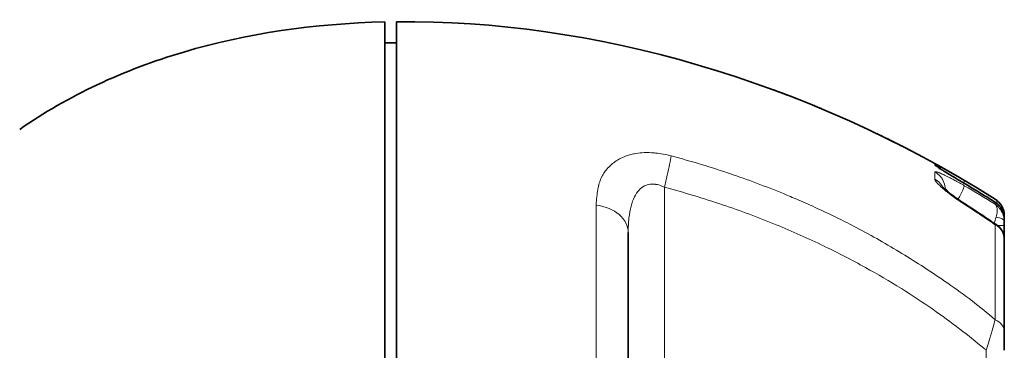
# Model space of a CAD drawing. Header units: millimetres. Extents: x 5 to 415, y 5 to 292.
# Tile 13 of 197: x 24 to 49, y 168 to 176. Entities that reach past the tile are written whole.
import ezdxf

# ---------------------------------------------------------------- set-up
doc = ezdxf.new("R2010")
doc.units = ezdxf.units.MM
doc.layers.add('Sichtbar (ISO)', color=7, linetype='Continuous', lineweight=35)
doc.layers.add('Sichtbar schmal (ISO)', color=7, linetype='Continuous', lineweight=18)

msp = doc.modelspace()

# ---------------------------------------------------------------- linework, layer by layer
at = {"layer": 'Sichtbar (ISO)'}
for p, q in [((33.45687171, 175.58066677), (33.75652441, 175.58066792)), ((43.28001423, 174.3876058), (43.28010967, 174.38757947)), ((47.61229155, 171.87452414), (47.61229155, 171.8778452)), ((49.10658155, 171.06349214), (49.10658155, 170.96231153)), ((49.10658155, 170.61908674), (49.10658155, 170.96231153)), ((39.6065836, 161.59989502), (39.6065836, 170.79090934)), ((49.10658155, 168.29167019), (49.10658155, 170.61908181)), ((49.10658155, 167.81252102), (49.10658155, 168.29166994))]:
    msp.add_line(p, q, dxfattribs=at)
msp.add_arc((48.60658155, 171.21025265), 0.5, 359.999946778, 57.763685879, dxfattribs=at)
for points in [[(33.45676371, 176.10600584), (31.67085876, 176.06423956), (29.95831536, 175.81223529), (28.37828936, 175.3446528)], [(33.75656489, 176.11103306), (38.67277295, 176.16114486), (44.11601295, 174.63356458), (48.8732878, 171.63318028)], [(33.75656489, 176.11103306), (33.75656649, 176.11103289), (33.75657504, 176.11103291), (33.75658645, 176.11103299)], [(28.37828936, 175.3446528), (26.85681775, 174.89439851), (25.45795087, 174.24453513), (24.23465758, 173.39016455)], [(49.10658155, 171.13645142), (49.10658156, 171.13690024), (49.10658094, 171.13734893), (49.10657969, 171.13779746)]]:
    msp.add_open_spline(points, degree=3, dxfattribs=at)
for points, knots in [([(33.4569462, 161.59985469), (33.456941, 163.07611942), (33.45693515, 164.53507331), (33.45692293, 167.21513788), (33.4569168, 168.42002435), (33.45690378, 170.71180214), (33.45689465, 172.18523538), (33.45687352, 174.76530964), (33.45686597, 175.2702547), (33.45685602, 175.8888706), (33.45684773, 176.10599398), (33.45676371, 176.10600584)], [0.000001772, 0.000001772, 0.000001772, 0.000001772, 0.442881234, 0.442881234, 0.8426640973, 0.8426640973, 1.265043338, 1.265043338, 1.7215078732, 1.7215078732, 3.044657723, 3.044657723, 3.044657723, 3.044657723]), ([(33.75656489, 176.11103306), (33.75654194, 176.11103316), (33.75653946, 176.09838689), (33.75653725, 176.07308029), (33.75653486, 176.04566481), (33.75653278, 176.00339104), (33.75653095, 175.94551353), (33.75652927, 175.89208814), (33.75652781, 175.82536724), (33.75652652, 175.74340008), (33.75652513, 175.65460231), (33.75652394, 175.54791135), (33.75652294, 175.42291576), (33.7565225, 175.3675331), (33.75652209, 175.30855692), (33.75652172, 175.24620476), (33.75652131, 175.17865659), (33.75652094, 175.10714632), (33.75652061, 175.03247164), (33.75652028, 174.95779696), (33.75651998, 174.87995788), (33.75651971, 174.80117363), (33.75651942, 174.71582402), (33.75651917, 174.62936515), (33.75651894, 174.53955334), (33.75651875, 174.4630273), (33.75651857, 174.38406695), (33.7565184, 174.30217933), (33.75651822, 174.21346775), (33.75651806, 174.12132069), (33.75651791, 174.02617477), (33.75651777, 173.93102885), (33.75651765, 173.83288407), (33.75651754, 173.73144367), (33.75651743, 173.6215499), (33.75651734, 173.50778835), (33.75651727, 173.39032241), (33.75651719, 173.25787775), (33.75651714, 173.12072373), (33.75651712, 172.97876208), (33.75651709, 172.82497029), (33.7565171, 172.66553621), (33.75651714, 172.50076043), (33.75651723, 172.18388393), (33.75651744, 171.8472526), (33.75651776, 171.49217595), (33.75651808, 171.1370993), (33.75651853, 170.76357734), (33.7565191, 170.36587952), (33.75651938, 170.1670306), (33.7565197, 169.96213773), (33.75652006, 169.75143655), (33.75652041, 169.54073536), (33.7565208, 169.32422587), (33.75652122, 169.10198229), (33.75652171, 168.84599736), (33.75652225, 168.58240506), (33.75652283, 168.31136986), (33.75652342, 168.04033466), (33.75652406, 167.76185657), (33.75652475, 167.47612246), (33.75652544, 167.19038835), (33.75652618, 166.89739823), (33.75652698, 166.59710865), (33.75652778, 166.29681907), (33.75652863, 165.98923002), (33.75652954, 165.67483418), (33.75653136, 165.04604249), (33.75653341, 164.39002357), (33.7565357, 163.70942726), (33.75653798, 163.02883086), (33.75654051, 162.32365707), (33.75654327, 161.59989463)], [0, 0, 0, 0, 0.0507020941, 0.0507020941, 0.0507020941, 0.1056293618, 0.1056293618, 0.1056293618, 0.156331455, 0.156331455, 0.156331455, 0.2112587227, 0.2112587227, 0.2112587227, 0.2355957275, 0.2355957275, 0.2355957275, 0.2619608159, 0.2619608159, 0.2619608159, 0.2883259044, 0.2883259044, 0.2883259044, 0.3168880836, 0.3168880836, 0.3168880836, 0.3412250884, 0.3412250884, 0.3412250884, 0.3675901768, 0.3675901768, 0.3675901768, 0.3939552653, 0.3939552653, 0.3939552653, 0.4225174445, 0.4225174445, 0.4225174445, 0.4547217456, 0.4547217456, 0.4547217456, 0.4896097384, 0.4896097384, 0.4896097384, 0.5567020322, 0.5567020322, 0.5567020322, 0.6237943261, 0.6237943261, 0.6237943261, 0.657340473, 0.657340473, 0.657340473, 0.6908866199, 0.6908866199, 0.6908866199, 0.7295257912, 0.7295257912, 0.7295257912, 0.7681649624, 0.7681649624, 0.7681649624, 0.8068041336, 0.8068041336, 0.8068041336, 0.8454433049, 0.8454433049, 0.8454433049, 0.9227216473, 0.9227216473, 0.9227216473, 1, 1, 1, 1]), ([(43.8716517, 174.16261753), (43.80676953, 174.18810228), (43.74170913, 174.21339196), (43.54430777, 174.28928633), (43.41182695, 174.33909919), (43.28010965, 174.38757935)], [0.477049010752, 0.477049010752, 0.477049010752, 0.477049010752, 0.49801072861, 0.49801072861, 0.540528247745, 0.540528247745, 0.540528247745, 0.540528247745]), ([(44.3007995, 173.99030868), (44.36086246, 173.96565411), (44.42053719, 173.94092701), (44.49705981, 173.90891578), (44.51434896, 173.90166243), (44.53159232, 173.89440813)], [0.11001924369, 0.11001924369, 0.11001924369, 0.11001924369, 0.129773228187, 0.129773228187, 0.135557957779, 0.135557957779, 0.135557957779, 0.135557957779]), ([(45.88440283, 173.28565186), (45.88505626, 173.28533832), (45.8857094, 173.2850249), (46.04893851, 173.20668712), (46.2065037, 173.12879246), (46.34083355, 173.06154109)], [0.30608350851, 0.30608350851, 0.30608350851, 0.30608350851, 0.306381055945, 0.306381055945, 0.380478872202, 0.380478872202, 0.380478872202, 0.380478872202]), ([(46.43949739, 173.0119732), (46.45013257, 173.00661219), (46.46055271, 173.00135397), (46.51676553, 172.97296115), (46.55697776, 172.95253404), (46.60336726, 172.92859218), (46.61501188, 172.92252594), (46.62575686, 172.91689712)], [0.399523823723, 0.399523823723, 0.399523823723, 0.399523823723, 0.406026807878, 0.406026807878, 0.435387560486, 0.435387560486, 0.446273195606, 0.446273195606, 0.446273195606, 0.446273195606]), ([(47.42740383, 172.43673524), (47.42740383, 172.43673524), (47.42757825, 172.43660896), (47.42921109, 172.43544748), (47.43291907, 172.43286239), (47.446076, 172.42399876), (47.45769915, 172.4163584), (47.49269589, 172.39384868), (47.51945347, 172.37699732), (47.59016015, 172.33310395), (47.63768037, 172.30402359), (47.75170014, 172.23484223), (47.82132744, 172.19295947), (47.95927079, 172.11038561), (48.02825065, 172.06926637), (48.09740794, 172.02816322)], [0.05293365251, 0.05293365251, 0.05293365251, 0.05293365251, 0.05461207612, 0.05461207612, 0.06143285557, 0.06143285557, 0.07200324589, 0.07200324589, 0.08805093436, 0.08805093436, 0.10957401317, 0.10957401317, 0.13597632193, 0.13597632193, 0.16018145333, 0.16018145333, 0.16018145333, 0.16018145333]), ([(47.53875132, 171.94557801), (47.53875132, 171.94557801), (47.53876943, 171.94555594), (47.53918837, 171.94505194), (47.54160944, 171.94221311), (47.55099328, 171.93215537), (47.55919214, 171.92378354), (47.58361015, 171.9002447), (47.60185952, 171.88354827), (47.65208541, 171.83977958), (47.68710152, 171.81083818), (47.77625034, 171.74051075), (47.83384202, 171.69740903), (47.96274333, 171.60567651), (48.03629586, 171.55599108), (48.11128658, 171.50819118)], [0.038584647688, 0.038584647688, 0.038584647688, 0.038584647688, 0.039213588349, 0.039213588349, 0.045930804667, 0.045930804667, 0.054858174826, 0.054858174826, 0.067416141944, 0.067416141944, 0.085294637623, 0.085294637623, 0.109198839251, 0.109198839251, 0.13596519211, 0.13596519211, 0.13596519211, 0.13596519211]), ([(48.09740902, 172.02816542), (48.15027593, 171.99674838), (48.20304507, 171.96516562), (48.30838576, 171.90166989), (48.36095729, 171.86975692), (48.46590072, 171.80560201), (48.5182726, 171.77336007), (48.62281467, 171.70854849), (48.67498485, 171.67597885), (48.77912149, 171.61051313), (48.83108794, 171.57761705), (48.88295151, 171.5445584)], [0.534520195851, 0.534520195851, 0.534520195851, 0.534520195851, 0.540766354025, 0.540766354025, 0.547012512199, 0.547012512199, 0.553258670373, 0.553258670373, 0.559504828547, 0.559504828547, 0.565750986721, 0.565750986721, 0.565750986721, 0.565750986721]), ([(48.11129033, 171.50819811), (48.16611165, 171.47326929), (48.22080213, 171.43813363), (48.32991832, 171.36745063), (48.38434403, 171.33190328), (48.4929276, 171.26039892), (48.54708547, 171.2244419), (48.65513029, 171.15212023), (48.70901724, 171.11575557), (48.81601095, 171.04296509), (48.86912027, 171.00654307), (48.92209371, 170.96992307)], [0.565554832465, 0.565554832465, 0.565554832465, 0.565554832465, 0.57307285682, 0.57307285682, 0.580590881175, 0.580590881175, 0.58810890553, 0.58810890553, 0.595626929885, 0.595626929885, 0.603074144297, 0.603074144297, 0.603074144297, 0.603074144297]), ([(48.88294705, 171.54456624), (48.93025472, 171.51441336), (48.97288828, 171.47544772), (49.04050225, 171.38707117), (49.06682479, 171.3369077), (49.08783925, 171.27093806), (49.09143095, 171.25772731), (49.09446783, 171.24433612)], [0, 0, 0, 0, 0.017938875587, 0.017938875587, 0.035318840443, 0.035318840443, 0.039567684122, 0.039567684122, 0.039567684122, 0.039567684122]), ([(49.10658094, 171.13779572), (49.10658125, 171.14810101), (49.1065816, 171.15862784), (49.10658153, 171.16912577), (49.10658144, 171.18221503), (49.10658155, 171.19525936), (49.10658155, 171.20842059)], [0.39932474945, 0.39932474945, 0.39932474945, 0.39932474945, 0.66666666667, 0.66666666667, 0.66666666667, 1, 1, 1, 1]), ([(49.10658155, 171.0634892), (49.10658155, 171.07246639), (49.10658155, 171.0808645), (49.10658155, 171.08871362), (49.10658155, 171.10748891), (49.10658155, 171.12312298), (49.10658155, 171.13645142)], [0.00001118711, 0.00001118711, 0.00001118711, 0.00001118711, 0.29481695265, 0.29481695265, 0.29481695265, 1, 1, 1, 1]), ([(48.92359371, 170.96891119), (48.96487953, 170.94030011), (49.00185377, 170.90383659), (49.05825554, 170.8228941), (49.07919543, 170.77802826), (49.10159101, 170.6950257), (49.10657888, 170.65700908), (49.10658155, 170.61909492)], [0, 0, 0, 0, 0.016003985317, 0.016003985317, 0.031146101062, 0.031146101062, 0.042911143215, 0.042911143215, 0.042911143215, 0.042911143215])]:
    msp.add_open_spline(points, degree=3, knots=knots, dxfattribs=at)
at = {"layer": 'Sichtbar schmal (ISO)'}
for p, q in [((40.25365788, 172.79795624), (40.25363825, 172.79795784)), ((39.1052464, 172.4267329), (39.10523934, 172.42672509)), ((40.51942454, 151.2124761), (40.51942481, 171.92869616)), ((48.09877998, 172.02664658), (48.09877774, 172.0266508)), ((48.88361254, 171.62556441), (48.88363013, 171.62554935)), ((48.43908001, 171.27736222), (48.47301995, 171.25493818)), ((48.50203859, 171.23571366), (48.53896298, 171.21116)), ((48.92594437, 171.31213012), (48.92595245, 171.31216532)), ((48.93285753, 170.96231153), (49.10658155, 170.96231153)), ((45.48350819, 170.85210399), (45.48359716, 170.8520573)), ((48.87334816, 170.4531776), (48.87339488, 170.4531776)), ((48.87340729, 170.5716337), (48.87335387, 170.57147507)), ((47.88616404, 169.35860791), (47.88616404, 169.35863541)), ((48.6501586, 167.81252125), (48.65015943, 155.38336759))]:
    msp.add_line(p, q, dxfattribs=at)
for centre, major_axis, ratio, start_param, end_param in [((47.84257282, 171.53908802), (0.25187584, 0.43192425), 0.0753621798, 4.9575825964, 6.2110940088), ((47.84257357, 171.67579901), (0.25356495, 0.43093482), 0.0751905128, 5.9644873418, 5.964680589), ((33.19906094, 146.57352979), (-0.00166358, 29.5888687), 0.9961944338, 5.7224567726, 5.7533366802), ((33.06471772, 146.54187633), (0.00152184, -29.61803961), 0.9961944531, 2.5761035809, 2.6070263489), ((33.42158645, 146.61151721), (-0.0017741, 29.32522797), 0.9961944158, 5.7257971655, 5.7568462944), ((38.6065836, 170.79091466), (1, -0.00001056), 0.7017002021, 0.000007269, 1.3805499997), ((47.84261978, 171.0865156), (0.26867055, 0.42168251), 0.0735848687, 0, 0.2409464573), ((47.84261978, 171.0865156), (0.26867055, 0.42168251), 0.0735848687, 6.0410512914, 6.0411353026), ((34.21712572, 149.55097421), (0.00562664, -25.99733426), 0.9961936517, 2.5676392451, 2.5682796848), ((34.21710491, 149.5509742), (-0.00562663, 25.99728595), 0.9961936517, 5.7051518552, 5.7063486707), ((42.40006226, 163.23944846), (12.13286342, -6.83630459), 0.7189263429, 1.438415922, 1.4654833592), ((48.80461647, 170.95165733), (-0.16104428, -0.49081351), 0.0453088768, 1.7230406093, 2.0537009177), ((48.80658156, 171.06347905), (0.3, 0.00000907), 0.3841370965, 6.2831498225, 7.5404875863), ((48.80658156, 171.20843363), (0.3, -0.0000161), 0.4409613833, 0.0000231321, 0.2904627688), ((48.5614177, 170.55624437), (0.36933729, 0.40703082), 0.3513017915, 0.0953899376, 0.2945563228), ((48.60658157, 168.29161356), (0.49999998, 0.00010817), 0.6935170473, 6.2830357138, 7.2910941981)]:
    msp.add_ellipse(centre, major_axis=major_axis, ratio=ratio, start_param=start_param, end_param=end_param, dxfattribs=at)
for points, knots in [([(40.68853894, 172.72232975), (40.55109769, 172.75673488), (40.42025904, 172.78072526), (40.2961095, 172.79387155), (40.26207859, 172.79747511), (40.22854524, 172.8002453), (40.19553473, 172.80217432), (40.11162646, 172.80707761), (40.03086925, 172.80658485), (39.95355246, 172.80116039), (39.88948513, 172.7966655), (39.82775775, 172.78877531), (39.76818561, 172.77785299), (39.72599193, 172.77011694), (39.68496171, 172.7608058), (39.64499779, 172.74980466), (39.56044494, 172.72652922), (39.48036815, 172.69580088), (39.40443138, 172.65561761), (39.39052993, 172.64826142), (39.3767512, 172.64059159), (39.36310995, 172.63260761), (39.27857182, 172.58312898), (39.19929551, 172.52152562), (39.12551901, 172.44751657), (39.11543419, 172.43739997), (39.10545292, 172.42705324), (39.09557413, 172.41647168)], [0, 0, 0, 0, 0.196215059, 0.196215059, 0.196215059, 0.25, 0.25, 0.25, 0.3867140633, 0.3867140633, 0.3867140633, 0.5, 0.5, 0.5, 0.5802380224, 0.5802380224, 0.5802380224, 0.75, 0.75, 0.75, 0.7810776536, 0.7810776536, 0.7810776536, 0.9736732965, 0.9736732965, 0.9736732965, 1, 1, 1, 1]), ([(40.51942483, 171.92869616), (40.54590809, 172.03030746), (40.57171861, 172.13515965), (40.59442018, 172.23361646), (40.61712176, 172.3320733), (40.63681297, 172.42428213), (40.65281373, 172.50743243), (40.66881449, 172.59058273), (40.68095829, 172.66421018), (40.68853893, 172.72232971)], [0.00000005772, 0.00000005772, 0.00000005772, 0.00000005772, 0.33333333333, 0.33333333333, 0.33333333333, 0.66666666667, 0.66666666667, 0.66666666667, 1, 1, 1, 1]), ([(45.3136405, 170.94241284), (45.16436001, 171.01898316), (45.01434727, 171.09406534), (44.86370893, 171.16753156), (44.51136034, 171.33937172), (44.15556158, 171.50235333), (43.79787802, 171.65485458), (43.7351566, 171.68159636), (43.67237593, 171.70801655), (43.60953686, 171.7341211), (43.16081539, 171.92052855), (42.70915348, 172.09086605), (42.25440557, 172.24692604), (42.24033676, 172.25175416), (42.22626504, 172.25656858), (42.21219044, 172.26136925), (41.70762045, 172.43347187), (41.19928725, 172.58790757), (40.68853893, 172.72232971)], [0, 0, 0, 0, 0.0998291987, 0.0998291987, 0.0998291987, 0.3333333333, 0.3333333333, 0.3333333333, 0.3742793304, 0.3742793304, 0.3742793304, 0.6666666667, 0.6666666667, 0.6666666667, 0.6757124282, 0.6757124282, 0.6757124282, 1, 1, 1, 1]), ([(39.09557413, 172.41647168), (39.03145322, 172.34914978), (38.97768658, 172.2744681), (38.93786105, 172.19655914), (38.93319082, 172.18742298), (38.92870869, 172.17824611), (38.92441906, 172.16903593), (38.88354946, 172.0812856), (38.86054078, 171.99060079), (38.84073924, 171.87832231), (38.84020522, 171.87529431), (38.83967305, 171.87225053), (38.83914285, 171.86919105), (38.82001338, 171.75880512), (38.80403654, 171.62780645), (38.79569166, 171.47995257)], [0, 0, 0, 0, 0.2983470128, 0.2983470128, 0.2983470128, 0.3333333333, 0.3333333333, 0.3333333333, 0.6666666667, 0.6666666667, 0.6666666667, 0.6756562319, 0.6756562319, 0.6756562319, 1, 1, 1, 1]), ([(47.35313825, 172.51974809), (47.35313931, 172.51375847), (47.35288209, 172.50526419), (47.3530713, 172.49383129), (47.35309724, 172.49226371), (47.35313127, 172.49064032), (47.35313109, 172.48899639)], [0, 0, 0, 0, 0.8794210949, 0.8794210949, 0.8794210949, 1, 1, 1, 1]), ([(47.35313861, 172.51974874), (47.35292504, 172.52025994), (47.35407465, 172.52003798), (47.35648046, 172.51910046), (47.35874087, 172.51821959), (47.36210885, 172.51670766), (47.36642503, 172.51465646), (47.37087363, 172.51254233), (47.37632847, 172.50985598), (47.38252951, 172.50673543), (47.38416504, 172.50591238), (47.38585236, 172.50505922), (47.38758593, 172.50417896), (47.39285495, 172.50150348), (47.39868084, 172.49850459), (47.40509973, 172.49516495), (47.41411403, 172.49047497), (47.42428958, 172.48511802), (47.43596678, 172.47890586), (47.44779186, 172.47261503), (47.46116351, 172.46544428), (47.47665714, 172.45706298), (47.47936358, 172.45559892), (47.48213516, 172.45409766), (47.48497551, 172.45255707), (47.49816807, 172.44540147), (47.51254253, 172.43756981), (47.52769776, 172.42927262), (47.547226, 172.41858129), (47.56806133, 172.40711013), (47.58874195, 172.39566585), (47.60869273, 172.38462546), (47.62847737, 172.3736229), (47.64645954, 172.36358449), (47.65131254, 172.36087534), (47.65607417, 172.35821357), (47.66076858, 172.35558634), (47.68984817, 172.33931199), (47.7160563, 172.32455432), (47.74787097, 172.30653712), (47.76498701, 172.29684401), (47.78378414, 172.28616983), (47.8059046, 172.27355391), (47.81957155, 172.26575926), (47.83435689, 172.25730992), (47.85022547, 172.24821671), (47.88411, 172.22879977), (47.92299335, 172.20641332), (47.96604618, 172.18143643), (48.00591417, 172.15830721), (48.04935037, 172.13295995), (48.09500124, 172.10611911)], [0, 0, 0, 0, 0.0632236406, 0.0632236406, 0.0632236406, 0.1226264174, 0.1226264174, 0.1226264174, 0.1838517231, 0.1838517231, 0.1838517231, 0.2, 0.2, 0.2, 0.2490811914, 0.2490811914, 0.2490811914, 0.3180078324, 0.3180078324, 0.3180078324, 0.3878073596, 0.3878073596, 0.3878073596, 0.4, 0.4, 0.4, 0.4566312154, 0.4566312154, 0.4566312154, 0.5296032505, 0.5296032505, 0.5296032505, 0.6, 0.6, 0.6, 0.6189985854, 0.6189985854, 0.6189985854, 0.7366854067, 0.7366854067, 0.7366854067, 0.8, 0.8, 0.8, 0.8391183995, 0.8391183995, 0.8391183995, 0.922648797, 0.922648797, 0.922648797, 1, 1, 1, 1]), ([(47.35311829, 172.48900932), (47.35293664, 172.48807635), (47.35432787, 172.48626669), (47.35723036, 172.48359414), (47.36001438, 172.48103069), (47.36418764, 172.47767367), (47.36960293, 172.47362228), (47.37430498, 172.4701045), (47.37994236, 172.46606411), (47.386355, 172.46159206), (47.3878843, 172.46052556), (47.38946507, 172.45943073), (47.39109777, 172.45830719), (47.39744276, 172.45394092), (47.40455891, 172.44914807), (47.41253309, 172.44387319)], [0, 0, 0, 0, 0.07163237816, 0.07163237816, 0.07163237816, 0.14034088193, 0.14034088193, 0.14034088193, 0.2, 0.2, 0.2, 0.21422763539, 0.21422763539, 0.21422763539, 0.26951885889, 0.26951885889, 0.26951885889, 0.26951885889]), ([(48.09542371, 172.02866356), (48.05319035, 172.05375103), (48.01281318, 172.07780347), (47.975305, 172.1001913), (47.93605623, 172.12361806), (47.89995098, 172.14522025), (47.86757994, 172.16460182), (47.84924256, 172.17558099), (47.83209297, 172.18585339), (47.81617708, 172.19538114), (47.8000332, 172.20504538), (47.78533412, 172.2138559), (47.7715634, 172.22212115), (47.74084527, 172.24055832), (47.71465556, 172.25633255), (47.68817507, 172.27239307), (47.67441945, 172.2807359), (47.66060329, 172.28914642), (47.6462626, 172.29792082), (47.63727322, 172.303421), (47.6279699, 172.30911496), (47.61851055, 172.3149104), (47.59887211, 172.32694224), (47.57858153, 172.33940125), (47.55892328, 172.35152801), (47.54098708, 172.36259247), (47.52358347, 172.3733767), (47.50742615, 172.38344268), (47.49827575, 172.38914337), (47.48951881, 172.39461696), (47.48123363, 172.39981154), (47.47471784, 172.40389677), (47.46855745, 172.40777789), (47.46271814, 172.41147485), (47.44862461, 172.42039769), (47.43639475, 172.4282514), (47.42562065, 172.43527579), (47.41441043, 172.44258452), (47.40476969, 172.44899874), (47.39639855, 172.45470147), (47.39227137, 172.45751306), (47.38845575, 172.46015014), (47.38493437, 172.46262465), (47.38121044, 172.46524149), (47.37776282, 172.46770351), (47.37462709, 172.46999069), (47.36813009, 172.47472956), (47.36297673, 172.47871468), (47.35936881, 172.48181495), (47.3551917, 172.48540431), (47.35309089, 172.4878051), (47.35313139, 172.48899694)], [0, 0, 0, 0, 0.0757814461, 0.0757814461, 0.0757814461, 0.155079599, 0.155079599, 0.155079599, 0.2, 0.2, 0.2, 0.2455638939, 0.2455638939, 0.2455638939, 0.3472025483, 0.3472025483, 0.3472025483, 0.4, 0.4, 0.4, 0.4330957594, 0.4330957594, 0.4330957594, 0.5018054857, 0.5018054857, 0.5018054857, 0.5644962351, 0.5644962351, 0.5644962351, 0.6, 0.6, 0.6, 0.6279215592, 0.6279215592, 0.6279215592, 0.6953118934, 0.6953118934, 0.6953118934, 0.7654300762, 0.7654300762, 0.7654300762, 0.8, 0.8, 0.8, 0.8365582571, 0.8365582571, 0.8365582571, 0.9123043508, 0.9123043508, 0.9123043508, 1, 1, 1, 1]), ([(47.51236425, 172.38154761), (47.50551937, 172.39066422), (47.4983474, 172.39956769), (47.49085314, 172.40825141), (47.45209482, 172.45316128), (47.40423994, 172.49167296), (47.35313822, 172.51974804)], [0.60221371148, 0.60221371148, 0.60221371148, 0.60221371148, 0.66666666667, 0.66666666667, 0.66666666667, 1, 1, 1, 1]), ([(47.3535092, 172.31298919), (47.35339447, 172.31612053), (47.35474699, 172.31841712), (47.3573864, 172.3199035), (47.36007624, 172.32141829), (47.36410082, 172.32209289), (47.3691756, 172.32206991), (47.37283235, 172.32205336), (47.37703347, 172.32167558), (47.38163762, 172.32100921), (47.38376743, 172.32070096), (47.38600278, 172.32031834), (47.38834629, 172.31986177), (47.39613547, 172.31834426), (47.40509008, 172.31602856), (47.41549532, 172.31281092), (47.42593282, 172.30958331), (47.4378394, 172.30544448), (47.45176141, 172.30010607), (47.4536318, 172.29938887), (47.45553891, 172.29864974), (47.45748428, 172.29788779), (47.46946143, 172.29319669), (47.48270625, 172.28776742), (47.49683019, 172.28175252), (47.51341297, 172.27469049), (47.53120696, 172.26682028), (47.54928046, 172.25861742), (47.56105917, 172.25327152), (47.57294999, 172.24778932), (47.58466005, 172.24233489), (47.59299542, 172.23845236), (47.60126858, 172.23456092), (47.60947393, 172.23066646), (47.63354789, 172.21924037), (47.65703357, 172.20779435), (47.6799749, 172.19635477), (47.69141146, 172.19065199), (47.70271417, 172.18494935), (47.71390136, 172.1792409), (47.73054789, 172.17074674), (47.74703643, 172.16217011), (47.76468926, 172.15286218), (47.79080877, 172.13908996), (47.81945012, 172.1237525), (47.85593873, 172.10385191), (47.8893553, 172.0856268), (47.92895443, 172.0638431), (47.97397476, 172.03850703), (48.01133768, 172.01748032), (48.0524212, 171.99401092), (48.09613743, 171.96852107)], [0, 0, 0, 0, 0.06053018, 0.06053018, 0.06053018, 0.1222169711, 0.1222169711, 0.1222169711, 0.1666666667, 0.1666666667, 0.1666666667, 0.1872283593, 0.1872283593, 0.1872283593, 0.25556991, 0.25556991, 0.25556991, 0.3241233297, 0.3241233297, 0.3241233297, 0.3333333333, 0.3333333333, 0.3333333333, 0.3900369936, 0.3900369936, 0.3900369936, 0.456612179, 0.456612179, 0.456612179, 0.5, 0.5, 0.5, 0.5308839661, 0.5308839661, 0.5308839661, 0.6214955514, 0.6214955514, 0.6214955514, 0.6666666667, 0.6666666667, 0.6666666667, 0.733881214, 0.733881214, 0.733881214, 0.8333333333, 0.8333333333, 0.8333333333, 0.9244123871, 0.9244123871, 0.9244123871, 1, 1, 1, 1]), ([(47.35350942, 172.3129896), (47.35350722, 172.28081126), (47.35354514, 172.24535275), (47.35353593, 172.20692857), (47.35353018, 172.18294631), (47.35350757, 172.15781147), (47.35350942, 172.1314932)], [0, 0, 0, 0, 0.6157084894, 0.6157084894, 0.6157084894, 1, 1, 1, 1]), ([(48.09612088, 171.5007279), (48.04677656, 171.53234364), (48.0003026, 171.56332988), (47.95786878, 171.59238908), (47.91349754, 171.62277506), (47.87353498, 171.65105076), (47.83839234, 171.67622791), (47.83337446, 171.67982285), (47.82845364, 171.68335531), (47.82363013, 171.68682302), (47.78979607, 171.71114693), (47.76140371, 171.73209472), (47.73461455, 171.75235021), (47.7052576, 171.77454724), (47.6777607, 171.79595868), (47.6486559, 171.81970036), (47.62512755, 171.83889317), (47.60003438, 171.85968751), (47.57555719, 171.88055688), (47.5547209, 171.898322), (47.53433669, 171.91613509), (47.5154304, 171.93314528), (47.50400189, 171.94342762), (47.4931053, 171.95341933), (47.48288904, 171.96296436), (47.47707649, 171.96839501), (47.4715182, 171.97367304), (47.46619875, 171.97880597), (47.45156326, 171.99292829), (47.43873708, 172.00594993), (47.42744334, 172.01802073), (47.41618754, 172.03005098), (47.40645135, 172.04113829), (47.39801593, 172.05142057), (47.39313197, 172.05737385), (47.38868451, 172.06305741), (47.3846444, 172.06849269), (47.38149141, 172.0727345), (47.37856863, 172.07683041), (47.37588264, 172.08077468), (47.36908071, 172.09076303), (47.36380343, 172.09977488), (47.36010339, 172.10773562), (47.35573505, 172.11713421), (47.35356773, 172.12506419), (47.35350935, 172.13149307)], [0.00000000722, 0.00000000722, 0.00000000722, 0.00000000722, 0.09111772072, 0.09111772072, 0.09111772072, 0.18639564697, 0.18639564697, 0.18639564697, 0.2, 0.2, 0.2, 0.29542657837, 0.29542657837, 0.29542657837, 0.4, 0.4, 0.4, 0.48453727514, 0.48453727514, 0.48453727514, 0.55649991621, 0.55649991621, 0.55649991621, 0.6, 0.6, 0.6, 0.62474941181, 0.62474941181, 0.62474941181, 0.69284283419, 0.69284283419, 0.69284283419, 0.76070748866, 0.76070748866, 0.76070748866, 0.8, 0.8, 0.8, 0.83066478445, 0.83066478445, 0.83066478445, 0.90831946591, 0.90831946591, 0.90831946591, 1, 1, 1, 1]), ([(47.55687047, 171.92626672), (47.5538067, 171.93211173), (47.55062612, 171.93789083), (47.54733105, 171.94360141), (47.53110424, 171.97172354), (47.51210524, 171.99819223), (47.49047603, 172.02273265), (47.45165004, 172.06678447), (47.40405465, 172.10419799), (47.35350935, 172.13149307)], [0.44326546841, 0.44326546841, 0.44326546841, 0.44326546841, 0.4809730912, 0.4809730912, 0.4809730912, 0.66666666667, 0.66666666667, 0.66666666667, 1, 1, 1, 1]), ([(47.61229155, 171.87784508), (47.61229148, 171.93553441), (47.60165682, 171.99563743), (47.58090066, 172.05104755), (47.5601445, 172.10645768), (47.52987092, 172.15732848), (47.4910591, 172.2020875), (47.45224728, 172.24684652), (47.40450706, 172.2850656), (47.35350941, 172.31298957)], [0.00000000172, 0.00000000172, 0.00000000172, 0.00000000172, 0.33333333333, 0.33333333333, 0.33333333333, 0.66666666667, 0.66666666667, 0.66666666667, 1, 1, 1, 1]), ([(39.6065836, 170.7909092), (39.60658514, 170.91581458), (39.61731491, 171.14727225), (39.66966803, 171.44956776), (39.7550186, 171.68791305), (39.8696851, 171.86111938), (40.00732623, 171.96897455), (40.16232968, 172.01644761), (40.33507217, 172.00725683), (40.4567562, 171.96158173), (40.51942481, 171.92869611)], [0.00000004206, 0.00000004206, 0.00000004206, 0.00000004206, 0.16539309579, 0.31483061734, 0.44974376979, 0.57210952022, 0.68342889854, 0.78497129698, 0.88683854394, 1, 1, 1, 1]), ([(40.34247359, 171.9959654), (40.33783669, 171.99703382), (40.33320477, 171.99804476), (40.32857887, 171.99899783), (40.32507692, 171.99971933), (40.32157838, 172.00040766), (40.31808366, 172.00106293), (40.31028612, 172.00252498), (40.30250775, 172.00382132), (40.29475178, 172.00494911)], [0.135105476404, 0.135105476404, 0.135105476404, 0.135105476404, 0.145771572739, 0.145771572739, 0.145771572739, 0.153846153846, 0.153846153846, 0.153846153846, 0.17186244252, 0.17186244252, 0.17186244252, 0.17186244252]), ([(40.51942489, 171.92869617), (41.01441705, 171.79878411), (41.50516543, 171.65181914), (41.9903421, 171.48830628), (42.44556183, 171.33488942), (42.89587667, 171.16690506), (43.34030244, 170.9845346), (43.74958993, 170.81658316), (44.15388278, 170.63643056), (44.55224912, 170.44408789), (44.90549693, 170.27352975), (45.25408467, 170.09338644), (45.59725198, 169.90356152), (45.90478447, 169.7334482), (46.20796382, 169.55555957), (46.5061277, 169.36975404), (46.77439006, 169.20258213), (47.03859247, 169.02900161), (47.29817072, 168.84888072), (47.53159269, 168.68690963), (47.76127545, 168.51964984), (47.98673728, 168.3469908), (48.19070177, 168.19079446), (48.39121187, 168.03017941), (48.58787474, 167.86507162), (48.60867922, 167.84760527), (48.62944065, 167.83008865), (48.65015844, 167.81252166)], [0, 0, 0, 0, 0.1671058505, 0.1671058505, 0.1671058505, 0.3238938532, 0.3238938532, 0.3238938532, 0.468285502, 0.468285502, 0.468285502, 0.5963235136, 0.5963235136, 0.5963235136, 0.7110659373, 0.7110659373, 0.7110659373, 0.8143013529, 0.8143013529, 0.8143013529, 0.9071342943, 0.9071342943, 0.9071342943, 0.9911158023, 0.9911158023, 0.9911158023, 1, 1, 1, 1]), ([(47.61229155, 171.87784496), (47.61229164, 171.880878), (47.61324905, 171.88542341), (47.61759964, 171.88763368), (47.62488388, 171.88512504), (47.6351856, 171.87773254), (47.6484703, 171.86538565), (47.66471357, 171.84803744), (47.68404294, 171.82545929), (47.69969104, 171.80595345), (47.70865177, 171.79444948), (47.70972937, 171.79306151)], [0.00000004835, 0.00000004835, 0.00000004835, 0.00000004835, 0.06177798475, 0.12275738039, 0.18486941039, 0.24810473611, 0.31266161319, 0.37866358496, 0.44704609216, 0.51970916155, 0.5295833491, 0.5295833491, 0.5295833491, 0.5295833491]), ([(48.0787058, 172.03927748), (48.08056436, 172.04368335), (48.08229054, 172.04789066), (48.08387971, 172.05189148), (48.08600941, 172.0572531), (48.08789438, 172.06224658), (48.08952641, 172.0668588), (48.09760961, 172.08970249), (48.09944312, 172.10309687), (48.09500135, 172.10611903)], [0.66185993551, 0.66185993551, 0.66185993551, 0.66185993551, 0.69952456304, 0.69952456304, 0.69952456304, 0.75, 0.75, 0.75, 0.99999785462, 0.99999785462, 0.99999785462, 0.99999785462]), ([(48.87322863, 171.63227384), (48.89588311, 171.61776206), (48.91198218, 171.59460053), (48.92161924, 171.56632894), (48.92757797, 171.54884821), (48.93122496, 171.52965476), (48.93266408, 171.5083489)], [0, 0, 0, 0, 0.33333333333, 0.33333333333, 0.33333333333, 0.53943804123, 0.53943804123, 0.53943804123, 0.53943804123]), ([(48.87323073, 171.63227718), (48.89532366, 171.61829168), (48.91614243, 171.60268833), (48.93531376, 171.58591151), (48.95367021, 171.5698478), (48.97052305, 171.55271382), (48.98566589, 171.53506474), (48.9917155, 171.52801389), (48.99749417, 171.52088145), (49.00299823, 171.51370421), (49.0109408, 171.50334716), (49.01831581, 171.49289629), (49.02519916, 171.48233364), (49.03648002, 171.4650229), (49.04644855, 171.44742154), (49.05533936, 171.42928883), (49.06402117, 171.41158239), (49.07167882, 171.39336636), (49.07836952, 171.37426523), (49.08428216, 171.35738537), (49.08939842, 171.33988297), (49.09358499, 171.32184789), (49.09777813, 171.30378445), (49.10103843, 171.28518641), (49.10324316, 171.26617408), (49.10543552, 171.24726846), (49.10658406, 171.22795347), (49.10658155, 171.20842059)], [0, 0, 0, 0, 0.1424491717, 0.1424491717, 0.1424491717, 0.2788434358, 0.2788434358, 0.2788434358, 0.3333333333, 0.3333333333, 0.3333333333, 0.4119644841, 0.4119644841, 0.4119644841, 0.5408302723, 0.5408302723, 0.5408302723, 0.6666666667, 0.6666666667, 0.6666666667, 0.7778695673, 0.7778695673, 0.7778695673, 0.8892473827, 0.8892473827, 0.8892473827, 1, 1, 1, 1]), ([(38.79569166, 171.47995257), (38.79569166, 171.37911825), (38.7956917, 171.27657191), (38.79569172, 171.17234192), (38.79569181, 170.82856564), (38.79569174, 170.46647375), (38.79569172, 170.08112485), (38.79569171, 169.8884504), (38.79569172, 169.68996172), (38.79569172, 169.48589019), (38.79569172, 169.28181866), (38.79569172, 169.07216428), (38.79569172, 168.8570085), (38.79569172, 168.60918746), (38.79569172, 168.35406775), (38.79569172, 168.09179918), (38.79569172, 167.82953062), (38.79569172, 167.5601132), (38.79569172, 167.28371949), (38.79569172, 167.00732578), (38.79569172, 166.72395578), (38.79569172, 166.43357378), (38.79569172, 166.14319179), (38.79569172, 165.84579779), (38.79569172, 165.54182812), (38.79569174, 164.93388879), (38.79569179, 164.29964676), (38.79569172, 163.64140893), (38.79569165, 162.98317102), (38.79569145, 162.30093731), (38.79569145, 161.59989485)], [0, 0, 0, 0, 0.0438741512, 0.0438741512, 0.0438741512, 0.1885819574, 0.1885819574, 0.1885819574, 0.2609358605, 0.2609358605, 0.2609358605, 0.3332897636, 0.3332897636, 0.3332897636, 0.4166285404, 0.4166285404, 0.4166285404, 0.4999673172, 0.4999673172, 0.4999673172, 0.583306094, 0.583306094, 0.583306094, 0.6666448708, 0.6666448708, 0.6666448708, 0.8333224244, 0.8333224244, 0.8333224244, 1, 1, 1, 1]), ([(48.23443535, 171.41119285), (48.23569222, 171.41038576), (48.23694982, 171.40957681), (48.2382072, 171.4087652), (48.23946459, 171.40795359), (48.24072175, 171.40713931), (48.24198155, 171.40632481), (48.24324134, 171.4055103), (48.24450376, 171.40469557), (48.24576786, 171.4038798)], [0, 0, 0, 0, 0.33333333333, 0.33333333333, 0.33333333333, 0.66666666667, 0.66666666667, 0.66666666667, 0.99999999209, 0.99999999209, 0.99999999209, 0.99999999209]), ([(48.24576786, 171.4038798), (48.2473181, 171.40287691), (48.24888559, 171.40186277), (48.25051756, 171.40080633), (48.25214954, 171.3997499), (48.25384599, 171.39865115), (48.25546524, 171.39760321), (48.25708448, 171.39655526), (48.25862651, 171.39555813), (48.26014707, 171.39458855)], [0, 0, 0, 0, 0.33333333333, 0.33333333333, 0.33333333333, 0.66666666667, 0.66666666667, 0.66666666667, 0.9999999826, 0.9999999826, 0.9999999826, 0.9999999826]), ([(48.27408036, 171.38555579), (48.27554136, 171.38459665), (48.277048, 171.38362062), (48.27865081, 171.38258091), (48.2802551, 171.38154024), (48.28195571, 171.38043575), (48.28357041, 171.37938707), (48.28518511, 171.3783384), (48.2867139, 171.37734555), (48.28821755, 171.37636867)], [0.00030783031, 0.00030783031, 0.00030783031, 0.00030783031, 0.33333333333, 0.33333333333, 0.33333333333, 0.66666666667, 0.66666666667, 0.66666666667, 1, 1, 1, 1]), ([(48.28821755, 171.37636867), (48.28951971, 171.37552469), (48.29081999, 171.37468159), (48.29211744, 171.37383854), (48.2934149, 171.37299549), (48.29470952, 171.37215249), (48.29600419, 171.371312), (48.29729886, 171.37047152), (48.29859358, 171.36963356), (48.29988739, 171.3687973)], [0, 0, 0, 0, 0.3333333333, 0.3333333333, 0.3333333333, 0.6666666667, 0.6666666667, 0.6666666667, 1, 1, 1, 1]), ([(48.31789472, 171.35700196), (48.31583732, 171.35834211), (48.31379997, 171.35967162), (48.31181486, 171.36096979), (48.30982975, 171.36226795), (48.30789689, 171.36353479), (48.30591971, 171.36483247), (48.30394254, 171.36613015), (48.30192104, 171.36745868), (48.29988739, 171.3687973)], [0, 0, 0, 0, 0.33333333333, 0.33333333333, 0.33333333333, 0.66666666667, 0.66666666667, 0.66666666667, 0.99999999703, 0.99999999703, 0.99999999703, 0.99999999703]), ([(49.10657969, 171.13779746), (49.10642101, 171.19486666), (49.09614836, 171.24958166), (49.07861315, 171.29884095), (49.06094011, 171.34848741), (49.03680087, 171.39277464), (49.00302415, 171.43558785), (48.96924745, 171.47840105), (48.9248707, 171.51887417), (48.87324424, 171.54999956)], [0.00259941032, 0.00259941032, 0.00259941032, 0.00259941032, 0.33333333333, 0.33333333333, 0.33333333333, 0.66666666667, 0.66666666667, 0.66666666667, 0.99999990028, 0.99999990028, 0.99999990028, 0.99999990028]), ([(49.10658155, 171.06348799), (49.10658142, 171.08205479), (49.10457301, 171.1190022), (49.09568371, 171.1738592), (49.08073651, 171.22856098), (49.05885935, 171.28395046), (49.02867922, 171.34023972), (48.98857042, 171.39671064), (48.93691112, 171.45166182), (48.89595607, 171.48386898), (48.87325705, 171.4990019)], [0.00001453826, 0.00001453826, 0.00001453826, 0.00001453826, 0.10454009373, 0.20858021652, 0.31584639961, 0.42948109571, 0.55283395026, 0.68834825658, 0.83709113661, 1, 1, 1, 1]), ([(48.89909322, 171.17310599), (48.91340974, 171.22386318), (48.92270812, 171.27126223), (48.92594462, 171.31207608), (48.92918112, 171.35288993), (48.92682879, 171.38774439), (48.91871581, 171.41966614), (48.91060284, 171.4515879), (48.89608985, 171.4796131), (48.87325715, 171.49900154)], [0, 0, 0, 0, 0.3333333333, 0.3333333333, 0.3333333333, 0.6666666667, 0.6666666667, 0.6666666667, 1, 1, 1, 1]), ([(48.31789472, 171.35700196), (48.31998376, 171.35564031), (48.32198305, 171.35433636), (48.32347345, 171.35336501), (48.32496385, 171.35239366), (48.32594544, 171.35175502), (48.32767585, 171.3506247), (48.32940625, 171.34949438), (48.33188562, 171.34787261), (48.33668991, 171.34474082)], [0.00000000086, 0.00000000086, 0.00000000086, 0.00000000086, 0.33333333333, 0.33333333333, 0.33333333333, 0.66666666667, 0.66666666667, 0.66666666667, 1, 1, 1, 1]), ([(48.36358807, 171.32715611), (48.37092316, 171.32234108), (48.37566997, 171.31922312), (48.38085909, 171.31580205), (48.38604821, 171.31238099), (48.3916792, 171.30865613), (48.39696656, 171.30514973), (48.40225391, 171.30164333), (48.40719779, 171.29835563), (48.41206015, 171.29511276)], [0, 0, 0, 0, 0.3333333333, 0.3333333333, 0.3333333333, 0.6666666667, 0.6666666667, 0.6666666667, 1, 1, 1, 1]), ([(48.41206015, 171.29511276), (48.41333587, 171.29428031), (48.4146124, 171.29344558), (48.41588852, 171.2926075), (48.41716464, 171.29176942), (48.41844035, 171.29092801), (48.41971932, 171.29008639), (48.42099828, 171.28924477), (48.42228051, 171.28840295), (48.42356477, 171.28755987)], [0.0000000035, 0.0000000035, 0.0000000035, 0.0000000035, 0.33333333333, 0.33333333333, 0.33333333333, 0.66666666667, 0.66666666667, 0.66666666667, 1, 1, 1, 1]), ([(48.42356477, 171.28755987), (48.42528774, 171.28642532), (48.42699796, 171.28529911), (48.42865584, 171.28420661), (48.43031373, 171.28311411), (48.43191929, 171.28205533), (48.43359132, 171.28095418), (48.43526336, 171.27985302), (48.43700189, 171.2787095), (48.43907122, 171.27734862)], [0.00000000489, 0.00000000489, 0.00000000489, 0.00000000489, 0.33333333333, 0.33333333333, 0.33333333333, 0.66666666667, 0.66666666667, 0.66666666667, 1, 1, 1, 1]), ([(48.4890011, 171.24434183), (48.49097911, 171.24302522), (48.49244629, 171.24205988), (48.49379219, 171.24116967), (48.49513809, 171.24027946), (48.49636269, 171.23946436), (48.49770985, 171.23857128), (48.49905699, 171.23767821), (48.50052668, 171.23670714), (48.50203161, 171.2357041)], [0, 0, 0, 0, 0.33333333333, 0.33333333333, 0.33333333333, 0.66666666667, 0.66666666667, 0.66666666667, 0.99999668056, 0.99999668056, 0.99999668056, 0.99999668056]), ([(47.01235774, 169.95021551), (46.82573983, 170.07004932), (46.63842729, 170.186756), (46.4499555, 170.3005409), (46.26148372, 170.41432581), (46.07184303, 170.52517561), (45.88271262, 170.63203726), (45.69358222, 170.73889891), (45.50498207, 170.84180379), (45.31364066, 170.94241311)], [0, 0, 0, 0, 0.3333333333, 0.3333333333, 0.3333333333, 0.6666666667, 0.6666666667, 0.6666666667, 1, 1, 1, 1]), ([(48.8733284, 170.98341676), (48.87333564, 170.98193741), (48.87334289, 170.9804377), (48.87334971, 170.97893642), (48.87354655, 170.93563577), (48.87340079, 170.89103), (48.87334971, 170.84409745), (48.87329863, 170.79716489), (48.87333603, 170.74789983), (48.87334971, 170.69598953), (48.87336453, 170.63975337), (48.87335329, 170.58041408), (48.87334971, 170.51835901), (48.87334666, 170.46548369), (48.87334888, 170.41063645), (48.87334971, 170.35440707), (48.87335061, 170.2934919), (48.87334996, 170.23095465), (48.87334971, 170.16650227), (48.87334947, 170.1020499), (48.87334962, 170.03568239), (48.87334971, 169.96730677), (48.87334981, 169.89323317), (48.87334985, 169.81680283), (48.87334971, 169.73791984), (48.87334955, 169.64897804), (48.87334917, 169.55691822), (48.87334971, 169.4615756), (48.87335031, 169.35828775), (48.87335196, 169.25114711), (48.87334971, 169.13968961), (48.8733462, 168.96553353), (48.87333345, 168.78083809), (48.8733336, 168.58493146)], [0, 0, 0, 0, 0.0029540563, 0.0029540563, 0.0029540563, 0.0881561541, 0.0881561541, 0.0881561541, 0.173358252, 0.173358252, 0.173358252, 0.2656605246, 0.2656605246, 0.2656605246, 0.3443086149, 0.3443086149, 0.3443086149, 0.4295107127, 0.4295107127, 0.4295107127, 0.5147128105, 0.5147128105, 0.5147128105, 0.6070150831, 0.6070150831, 0.6070150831, 0.7110873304, 0.7110873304, 0.7110873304, 0.823832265, 0.823832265, 0.823832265, 1, 1, 1, 1]), ([(48.87333564, 170.98340843), (48.90756972, 170.96681555), (48.96730285, 170.92780848), (49.03498648, 170.85385677), (49.07842772, 170.7752646), (49.1017054, 170.69680892), (49.10658023, 170.64429015), (49.10658155, 170.619084)], [0.0000230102, 0.0000230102, 0.0000230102, 0.0000230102, 0.24483621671, 0.46440563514, 0.661798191, 0.83956124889, 0.99999867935, 0.99999867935, 0.99999867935, 0.99999867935]), ([(48.91546602, 170.97379627), (48.91748583, 170.97275046), (48.91942971, 170.97163028), (48.92130105, 170.97043615), (48.92207773, 170.96994053), (48.92284193, 170.96943213), (48.92359367, 170.96891108)], [0.00000000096, 0.00000000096, 0.00000000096, 0.00000000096, 0.041983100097, 0.041983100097, 0.041983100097, 0.059407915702, 0.059407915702, 0.059407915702, 0.059407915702]), ([(47.01235774, 169.95021551), (47.24295501, 169.80229435), (47.46539724, 169.65267409), (47.67780858, 169.50511841), (47.89021991, 169.35756273), (48.09268721, 169.21218591), (48.29140121, 169.05984508), (48.49011521, 168.90750425), (48.68498098, 168.74809099), (48.8733336, 168.58493146)], [0, 0, 0, 0, 0.3333333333, 0.3333333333, 0.3333333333, 0.6666666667, 0.6666666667, 0.6666666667, 1, 1, 1, 1]), ([(48.873333, 168.5849308), (48.8584075, 168.52403758), (48.83826213, 168.45161162), (48.81551462, 168.37103563), (48.79276711, 168.29045964), (48.76765298, 168.20197939), (48.73945231, 168.10766416), (48.73043924, 168.07752054), (48.72110631, 168.04677537), (48.71160196, 168.01560403), (48.69136848, 167.94924453), (48.67035401, 167.88096065), (48.6501586, 167.81252127)], [0, 0, 0, 0, 0.3333333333, 0.3333333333, 0.3333333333, 0.6666666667, 0.6666666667, 0.6666666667, 0.7732016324, 0.7732016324, 0.7732016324, 1, 1, 1, 1])]:
    msp.add_open_spline(points, degree=3, knots=knots, dxfattribs=at)
for points in [[(39.88213476, 172.79465049), (39.88158187, 172.79459002), (39.88102919, 172.79452931), (39.88047674, 172.79446834)], [(47.44178138, 172.42679448), (47.41434742, 172.45078596), (47.38435143, 172.47183817), (47.35313139, 172.48899694)], [(47.40085098, 172.31699754), (47.40093686, 172.31697624), (47.40102287, 172.31695486), (47.40110901, 172.31693339)], [(47.5570523, 172.25508349), (47.55931081, 172.25404961), (47.56157843, 172.25300854), (47.56385312, 172.25196127)], [(38.86165934, 171.98092262), (38.86126272, 171.97956887), (38.86086779, 171.97821305), (38.86047454, 171.97685514)], [(40.4645401, 171.95506132), (40.46434911, 171.95514487), (40.46415812, 171.95522833), (40.46396713, 171.9553117)], [(48.09740563, 172.02815995), (48.09684709, 172.02849616), (48.09618696, 172.02866544), (48.09542496, 172.02866566)], [(48.8732878, 171.63318028), (48.8732878, 171.63318028), (48.87323075, 171.63290182), (48.87323075, 171.63227721)], [(48.23444082, 171.41120166), (48.21924886, 171.42101243), (48.18875582, 171.44073862), (48.14266773, 171.47058961), (48.1116785, 171.49065343), (48.09612221, 171.50073004)], [(48.88294644, 171.54456534), (48.87984692, 171.54654136), (48.87661166, 171.54835235), (48.87323929, 171.54999182)], [(48.87324003, 171.54999279), (48.87324003, 171.53488825), (48.87325907, 171.51784371), (48.87325907, 171.49900504)], [(48.48900407, 171.24434648), (48.48384685, 171.24777958), (48.47817674, 171.25150391), (48.47301697, 171.25493317)], [(48.53957318, 171.21075252), (48.54446854, 171.20749303), (48.55012275, 171.20373107), (48.55452706, 171.20078489), (48.56005209, 171.19710914), (48.5630196, 171.19513624)]]:
    msp.add_open_spline(points, degree=3, dxfattribs=at)

doc.saveas('drawing.dxf')
